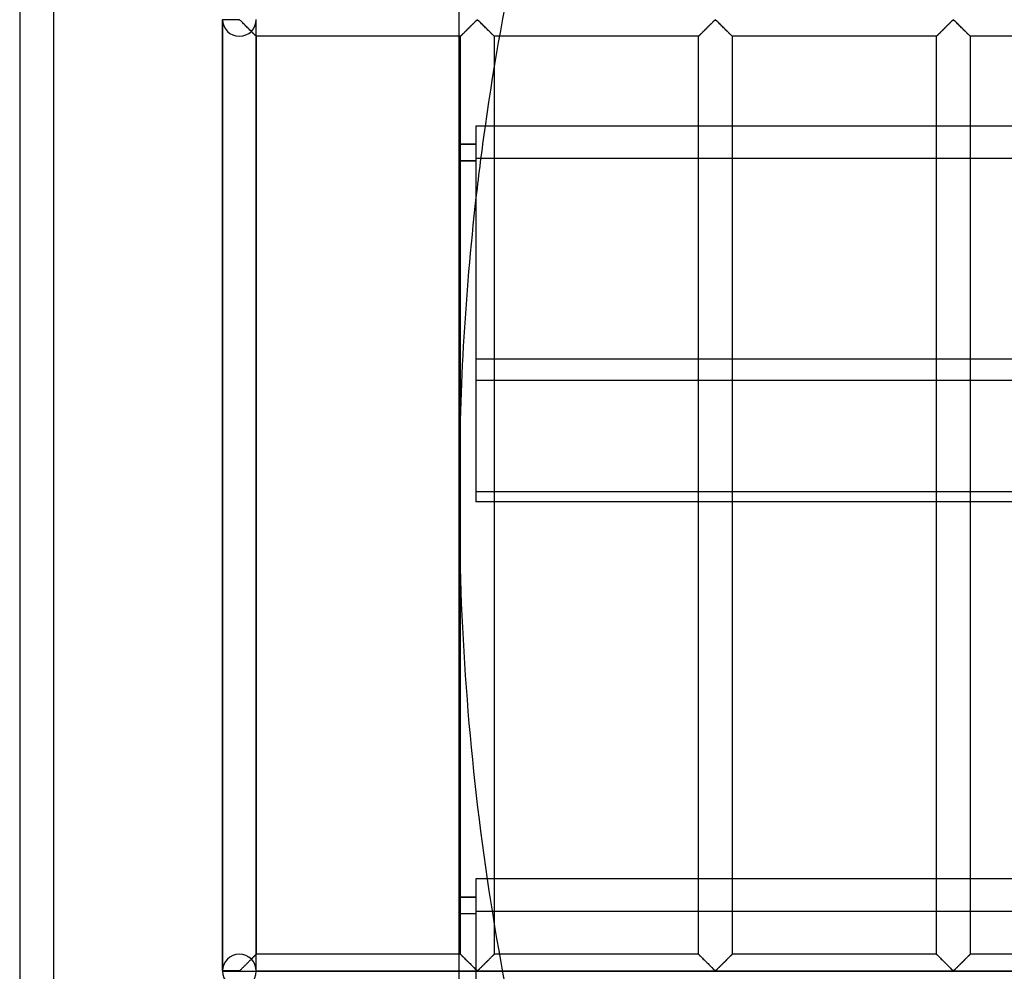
# Model space of a CAD drawing. Header units: millimetres. Extents: x -455 to 455, y -455 to 455.
# Tile 6 of 57: x -455 to -309, y -70 to 70. Entities that reach past the tile are written whole.
import ezdxf

# ---------------------------------------------------------------- set-up
doc = ezdxf.new("R2010")
doc.units = ezdxf.units.MM
doc.layers.add('MAIN-1', color=7, linetype='Continuous')
doc.layers.add('MAIN-2', color=7, linetype='Continuous')

msp = doc.modelspace()

# ---------------------------------------------------------------- linework, layer by layer
at = {"layer": 'MAIN-1'}
for p, q in [((-455, 455), (-455, -455)), ((-390, -390), (-390, 390)), ((-352.62, 69.87), (-352.53, 69.96)), ((-352.53, 69.96), (-352.45, 70.04)), ((-352.45, 70.04), (-352.37, 70.12)), ((-352.37, 70.12), (-352.29, 70.2)), ((-352.29, 70.2), (-352.22, 70.27)), ((-352.22, 70.27), (-352.14, 70.33)), ((-352.14, 70.33), (-352.03, 70.33)), ((-352.03, 70.33), (-351.95, 70.27)), ((-351.95, 70.27), (-351.88, 70.2)), ((-351.88, 70.2), (-351.8, 70.12)), ((-351.8, 70.12), (-351.72, 70.04)), ((-351.72, 70.04), (-351.63, 69.96)), ((-351.63, 69.96), (-351.55, 69.87)), ((-317.41, 69.87), (-317.33, 69.96)), ((-317.33, 69.96), (-317.24, 70.04)), ((-317.24, 70.04), (-317.16, 70.12)), ((-317.16, 70.12), (-317.08, 70.2)), ((-317.08, 70.2), (-317.01, 70.27)), ((-317.01, 70.27), (-316.93, 70.33)), ((-316.93, 70.33), (-316.82, 70.33)), ((-316.82, 70.33), (-316.74, 70.27)), ((-316.74, 70.27), (-316.67, 70.2)), ((-316.67, 70.2), (-316.59, 70.12)), ((-316.59, 70.12), (-316.51, 70.04)), ((-316.51, 70.04), (-316.42, 69.96)), ((-316.42, 69.96), (-316.34, 69.87)), ((-354.09, 68.41), (-354.01, 68.49)), ((-354.01, 68.49), (-353.93, 68.57)), ((-353.93, 68.57), (-353.84, 68.66)), ((-353.84, 68.66), (-353.75, 68.75)), ((-353.75, 68.75), (-353.66, 68.84)), ((-353.66, 68.84), (-353.57, 68.93)), ((-353.57, 68.93), (-353.47, 69.03)), ((-353.47, 69.03), (-353.38, 69.12)), ((-353.38, 69.12), (-353.28, 69.22)), ((-353.28, 69.22), (-353.18, 69.31)), ((-353.18, 69.31), (-353.09, 69.41)), ((-353.09, 69.41), (-352.99, 69.51)), ((-352.99, 69.51), (-352.9, 69.6)), ((-352.9, 69.6), (-352.8, 69.69)), ((-352.8, 69.69), (-352.71, 69.78)), ((-352.71, 69.78), (-352.62, 69.87)), ((-351.55, 69.87), (-351.46, 69.78)), ((-351.46, 69.78), (-351.36, 69.69)), ((-351.36, 69.69), (-351.27, 69.6)), ((-351.27, 69.6), (-351.18, 69.51)), ((-351.18, 69.51), (-351.08, 69.41)), ((-351.08, 69.41), (-350.98, 69.31)), ((-350.98, 69.31), (-350.89, 69.22)), ((-350.89, 69.22), (-350.79, 69.12)), ((-350.79, 69.12), (-350.69, 69.03)), ((-350.69, 69.03), (-350.6, 68.93)), ((-350.6, 68.93), (-350.51, 68.84)), ((-350.51, 68.84), (-350.42, 68.75)), ((-350.42, 68.75), (-350.33, 68.66)), ((-350.33, 68.66), (-350.24, 68.57)), ((-350.24, 68.57), (-350.16, 68.49)), ((-350.16, 68.49), (-350.08, 68.41)), ((-318.88, 68.41), (-318.8, 68.49)), ((-318.8, 68.49), (-318.72, 68.57)), ((-318.72, 68.57), (-318.63, 68.66)), ((-318.63, 68.66), (-318.54, 68.75)), ((-318.54, 68.75), (-318.45, 68.84)), ((-318.45, 68.84), (-318.36, 68.93)), ((-318.36, 68.93), (-318.26, 69.03)), ((-318.26, 69.03), (-318.17, 69.12)), ((-318.17, 69.12), (-318.07, 69.22)), ((-318.07, 69.22), (-317.98, 69.31)), ((-317.98, 69.31), (-317.88, 69.41)), ((-317.88, 69.41), (-317.78, 69.51)), ((-317.78, 69.51), (-317.69, 69.6)), ((-317.69, 69.6), (-317.6, 69.69)), ((-317.6, 69.69), (-317.5, 69.78)), ((-317.5, 69.78), (-317.41, 69.87)), ((-316.34, 69.87), (-316.25, 69.78)), ((-316.25, 69.78), (-316.15, 69.69)), ((-316.15, 69.69), (-316.06, 69.6)), ((-316.06, 69.6), (-315.97, 69.51)), ((-315.97, 69.51), (-315.87, 69.41)), ((-315.87, 69.41), (-315.77, 69.31)), ((-315.77, 69.31), (-315.68, 69.22)), ((-315.68, 69.22), (-315.58, 69.12)), ((-315.58, 69.12), (-315.49, 69.03)), ((-315.49, 69.03), (-315.39, 68.93)), ((-315.39, 68.93), (-315.3, 68.84)), ((-315.3, 68.84), (-315.21, 68.75)), ((-315.21, 68.75), (-315.12, 68.66)), ((-315.12, 68.66), (-315.03, 68.57)), ((-315.03, 68.57), (-314.95, 68.49)), ((-314.95, 68.49), (-314.87, 68.41)), ((-354.58, 67.92), (-384.04, 67.92)), ((-354.58, 67.92), (-354.56, 67.93)), ((-354.58, 67.92), (-354.58, 67.92)), ((-354.58, 54.64), (-354.58, 67.92)), ((-354.56, 67.93), (-354.54, 67.96)), ((-354.54, 67.96), (-354.51, 67.99)), ((-354.51, 67.99), (-354.47, 68.03)), ((-354.47, 68.03), (-354.42, 68.07)), ((-354.42, 68.07), (-354.37, 68.13)), ((-354.37, 68.13), (-354.31, 68.19)), ((-354.31, 68.19), (-354.24, 68.26)), ((-354.24, 68.26), (-354.17, 68.33)), ((-354.17, 68.33), (-354.09, 68.41)), ((-350.08, 68.41), (-350, 68.33)), ((-350, 68.33), (-349.93, 68.26)), ((-349.93, 68.26), (-349.86, 68.19)), ((-349.86, 68.19), (-349.8, 68.13)), ((-349.8, 68.13), (-349.74, 68.07)), ((-349.74, 68.07), (-349.69, 68.03)), ((-349.69, 68.03), (-349.66, 67.99)), ((-349.66, 67.99), (-349.62, 67.96)), ((-349.62, 67.96), (-349.6, 67.93)), ((-349.6, 67.93), (-349.59, 67.92)), ((-349.59, 67.92), (-349.58, 67.92)), ((-349.58, 67.92), (-349.58, 54.64)), ((-319.37, 67.92), (-349.58, 67.92)), ((-319.37, 67.92), (-319.36, 67.93)), ((-319.37, 67.92), (-319.37, 67.92)), ((-319.37, 54.64), (-319.37, 67.92)), ((-319.36, 67.93), (-319.33, 67.96)), ((-319.33, 67.96), (-319.3, 67.99)), ((-319.3, 67.99), (-319.26, 68.03)), ((-319.26, 68.03), (-319.22, 68.07)), ((-319.22, 68.07), (-319.16, 68.13)), ((-319.16, 68.13), (-319.1, 68.19)), ((-319.1, 68.19), (-319.03, 68.26)), ((-319.03, 68.26), (-318.96, 68.33)), ((-318.96, 68.33), (-318.88, 68.41)), ((-314.87, 68.41), (-314.79, 68.33)), ((-314.79, 68.33), (-314.72, 68.26)), ((-314.72, 68.26), (-314.65, 68.19)), ((-314.65, 68.19), (-314.59, 68.13)), ((-314.59, 68.13), (-314.53, 68.07)), ((-314.53, 68.07), (-314.49, 68.03)), ((-314.49, 68.03), (-314.45, 67.99)), ((-314.45, 67.99), (-314.42, 67.96)), ((-314.42, 67.96), (-314.39, 67.93)), ((-314.39, 67.93), (-314.38, 67.92)), ((-314.38, 67.92), (-314.38, 54.64)), ((-314.38, 67.92), (-314.38, 67.92)), ((-284.17, 67.92), (-314.38, 67.92)), ((-384.79, 63.52), (-384.79, 54.64)), ((387.5, 54.64), (-387.5, 54.64)), ((-387.5, 54.64), (-387.5, 20.2)), ((-387.5, 51.96), (-390, 51.96)), ((-387.5, 51.9), (-390, 51.9)), ((-387.5, 49.46), (-390, 49.46)), ((-387.5, 20.2), (387.5, 20.2)), ((-387.5, 20.2), (-387.5, -0.99)), ((-389.79, -12.78), (-389.79, 12.78)), ((387.5, -0.99), (-387.5, -0.99)), ((-384.79, -0.99), (-384.79, -56.79)), ((-354.58, -56.79), (-354.58, -0.99)), ((-349.58, -0.99), (-349.58, -56.79)), ((-319.37, -56.79), (-319.37, -0.99)), ((-314.38, -0.99), (-314.38, -56.79)), ((387.5, -56.79), (-387.5, -56.79)), ((-387.5, -56.79), (-387.5, -91.22)), ((-387.5, -59.46), (-390, -59.46)), ((-387.5, -59.53), (-390, -59.53)), ((-387.5, -61.96), (-390, -61.96))]:
    msp.add_line(p, q, dxfattribs=at)
for start, end in [(163.5503, 171.9466), (173.509, 180), (180, 188.3731)]:
    msp.add_arc((0, 0), 390, start, end, dxfattribs=at)
at = {"layer": 'MAIN-2'}
for p, q in [((-450, 450), (-450, -450)), ((-425, -70.35), (-425, 70.35)), ((-425, 70.35), (-425, -70.35)), ((-425, 70.35), (-425, -70.35)), ((-422.5, 70.35), (-425, 70.35)), ((-422.5, 70.35), (-422.5, 70.42)), ((-422.39, 70.28), (-422.5, 70.35)), ((-422.29, 70.2), (-422.39, 70.28)), ((-422.2, 70.11), (-422.29, 70.2)), ((-422.1, 70.01), (-422.2, 70.11)), ((-421.99, 69.9), (-422.1, 70.01)), ((-420, -70.35), (-420, 70.35)), ((-420, -70.35), (-420, 70.35)), ((-387.83, 69.87), (-387.74, 69.96)), ((-387.76, 69.94), (-387.82, 69.88)), ((-387.7, 70), (-387.76, 69.94)), ((-387.74, 69.96), (-387.66, 70.04)), ((-387.64, 70.06), (-387.7, 70)), ((-387.66, 70.04), (-387.58, 70.12)), ((-387.58, 70.12), (-387.64, 70.06)), ((-387.58, 70.12), (-387.5, 70.2)), ((-387.53, 70.17), (-387.58, 70.12)), ((-387.47, 70.22), (-387.53, 70.17)), ((-387.5, 70.2), (-387.43, 70.27)), ((-387.42, 70.27), (-387.47, 70.22)), ((-387.43, 70.27), (-387.35, 70.33)), ((-387.36, 70.31), (-387.42, 70.27)), ((-387.29, 70.35), (-387.36, 70.31)), ((-387.35, 70.33), (-387.24, 70.33)), ((-387.18, 70.28), (-387.29, 70.35)), ((-387.24, 70.33), (-387.16, 70.27)), ((-387.08, 70.2), (-387.18, 70.28)), ((-387.16, 70.27), (-387.08, 70.2)), ((-387.08, 70.2), (-387.01, 70.12)), ((-386.99, 70.11), (-387.08, 70.2)), ((-387.01, 70.12), (-386.93, 70.04)), ((-386.89, 70.01), (-386.99, 70.11)), ((-386.93, 70.04), (-386.84, 69.96)), ((-386.78, 69.9), (-386.89, 70.01)), ((-386.84, 69.96), (-386.75, 69.87)), ((-352.55, 69.94), (-352.61, 69.88)), ((-352.49, 70), (-352.55, 69.94)), ((-352.43, 70.06), (-352.49, 70)), ((-352.37, 70.12), (-352.43, 70.06)), ((-352.32, 70.17), (-352.37, 70.12)), ((-352.26, 70.22), (-352.32, 70.17)), ((-352.21, 70.27), (-352.26, 70.22)), ((-352.16, 70.31), (-352.21, 70.27)), ((-352.08, 70.35), (-352.16, 70.31)), ((-351.97, 70.28), (-352.08, 70.35)), ((-351.88, 70.2), (-351.97, 70.28)), ((-351.78, 70.11), (-351.88, 70.2)), ((-351.68, 70.01), (-351.78, 70.11)), ((-351.57, 69.9), (-351.68, 70.01)), ((-317.34, 69.94), (-317.41, 69.88)), ((-317.28, 70), (-317.34, 69.94)), ((-317.22, 70.06), (-317.28, 70)), ((-317.17, 70.12), (-317.22, 70.06)), ((-317.11, 70.17), (-317.17, 70.12)), ((-317.06, 70.22), (-317.11, 70.17)), ((-317, 70.27), (-317.06, 70.22)), ((-316.95, 70.31), (-317, 70.27)), ((-316.88, 70.35), (-316.95, 70.31)), ((-316.76, 70.28), (-316.88, 70.35)), ((-316.67, 70.2), (-316.76, 70.28)), ((-316.57, 70.11), (-316.67, 70.2)), ((-316.47, 70.01), (-316.57, 70.11)), ((-316.36, 69.9), (-316.47, 70.01)), ((-421.88, 69.79), (-421.99, 69.9)), ((-421.76, 69.68), (-421.88, 69.79)), ((-421.65, 69.56), (-421.76, 69.68)), ((-421.53, 69.44), (-421.65, 69.56)), ((-421.41, 69.32), (-421.53, 69.44)), ((-421.29, 69.2), (-421.41, 69.32)), ((-421.17, 69.08), (-421.29, 69.2)), ((-421.05, 68.97), (-421.17, 69.08)), ((-420.93, 68.85), (-421.05, 68.97)), ((-420.82, 68.74), (-420.93, 68.85)), ((-420.71, 68.63), (-420.82, 68.74)), ((-420.73, 68.65), (-420.67, 68.59)), ((-420.61, 68.52), (-420.71, 68.63)), ((-420.67, 68.59), (-420.61, 68.52)), ((-420.61, 68.52), (-420.55, 68.46)), ((-420.51, 68.42), (-420.61, 68.52)), ((-420.55, 68.46), (-420.49, 68.4)), ((-389.3, 68.41), (-389.22, 68.49)), ((-389.21, 68.5), (-389.27, 68.44)), ((-389.22, 68.49), (-389.13, 68.57)), ((-389.15, 68.56), (-389.21, 68.5)), ((-389.09, 68.62), (-389.15, 68.56)), ((-389.13, 68.57), (-389.05, 68.66)), ((-389.03, 68.68), (-389.09, 68.62)), ((-389.05, 68.66), (-388.96, 68.75)), ((-388.96, 68.74), (-389.03, 68.68)), ((-388.96, 68.75), (-388.87, 68.84)), ((-388.9, 68.81), (-388.96, 68.74)), ((-388.83, 68.87), (-388.9, 68.81)), ((-388.87, 68.84), (-388.78, 68.93)), ((-388.77, 68.94), (-388.83, 68.87)), ((-388.78, 68.93), (-388.68, 69.03)), ((-388.7, 69.01), (-388.77, 68.94)), ((-388.63, 69.08), (-388.7, 69.01)), ((-388.68, 69.03), (-388.59, 69.12)), ((-388.56, 69.14), (-388.63, 69.08)), ((-388.59, 69.12), (-388.49, 69.22)), ((-388.49, 69.21), (-388.56, 69.14)), ((-388.49, 69.22), (-388.39, 69.31)), ((-388.42, 69.28), (-388.49, 69.21)), ((-388.35, 69.35), (-388.42, 69.28)), ((-388.39, 69.31), (-388.3, 69.41)), ((-388.29, 69.42), (-388.35, 69.35)), ((-388.3, 69.41), (-388.2, 69.51)), ((-388.22, 69.49), (-388.29, 69.42)), ((-388.15, 69.56), (-388.22, 69.49)), ((-388.2, 69.51), (-388.11, 69.6)), ((-388.08, 69.62), (-388.15, 69.56)), ((-388.11, 69.6), (-388.01, 69.69)), ((-388.02, 69.69), (-388.08, 69.62)), ((-387.95, 69.75), (-388.02, 69.69)), ((-388.01, 69.69), (-387.92, 69.78)), ((-387.89, 69.82), (-387.95, 69.75)), ((-387.92, 69.78), (-387.83, 69.87)), ((-387.82, 69.88), (-387.89, 69.82)), ((-386.67, 69.79), (-386.78, 69.9)), ((-386.75, 69.87), (-386.66, 69.78)), ((-386.55, 69.68), (-386.67, 69.79)), ((-386.66, 69.78), (-386.57, 69.69)), ((-386.57, 69.69), (-386.48, 69.6)), ((-386.44, 69.56), (-386.55, 69.68)), ((-386.48, 69.6), (-386.38, 69.51)), ((-386.32, 69.44), (-386.44, 69.56)), ((-386.38, 69.51), (-386.29, 69.41)), ((-386.2, 69.32), (-386.32, 69.44)), ((-386.29, 69.41), (-386.19, 69.31)), ((-386.08, 69.2), (-386.2, 69.32)), ((-386.19, 69.31), (-386.09, 69.22)), ((-386.09, 69.22), (-386, 69.12)), ((-385.96, 69.08), (-386.08, 69.2)), ((-386, 69.12), (-385.9, 69.03)), ((-385.84, 68.97), (-385.96, 69.08)), ((-385.9, 69.03), (-385.81, 68.93)), ((-385.73, 68.85), (-385.84, 68.97)), ((-385.81, 68.93), (-385.71, 68.84)), ((-385.61, 68.74), (-385.73, 68.85)), ((-385.71, 68.84), (-385.62, 68.75)), ((-385.62, 68.75), (-385.54, 68.66)), ((-385.51, 68.63), (-385.61, 68.74)), ((-385.54, 68.66), (-385.45, 68.57)), ((-385.4, 68.52), (-385.51, 68.63)), ((-385.45, 68.57), (-385.37, 68.49)), ((-385.3, 68.42), (-385.4, 68.52)), ((-385.37, 68.49), (-385.28, 68.41)), ((-354, 68.5), (-354.06, 68.44)), ((-353.94, 68.56), (-354, 68.5)), ((-353.88, 68.62), (-353.94, 68.56)), ((-353.82, 68.68), (-353.88, 68.62)), ((-353.75, 68.74), (-353.82, 68.68)), ((-353.69, 68.81), (-353.75, 68.74)), ((-353.62, 68.87), (-353.69, 68.81)), ((-353.56, 68.94), (-353.62, 68.87)), ((-353.49, 69.01), (-353.56, 68.94)), ((-353.42, 69.08), (-353.49, 69.01)), ((-353.35, 69.14), (-353.42, 69.08)), ((-353.28, 69.21), (-353.35, 69.14)), ((-353.22, 69.28), (-353.28, 69.21)), ((-353.15, 69.35), (-353.22, 69.28)), ((-353.08, 69.42), (-353.15, 69.35)), ((-353.01, 69.49), (-353.08, 69.42)), ((-352.94, 69.56), (-353.01, 69.49)), ((-352.87, 69.62), (-352.94, 69.56)), ((-352.81, 69.69), (-352.87, 69.62)), ((-352.74, 69.75), (-352.81, 69.69)), ((-352.68, 69.82), (-352.74, 69.75)), ((-352.61, 69.88), (-352.68, 69.82)), ((-351.46, 69.79), (-351.57, 69.9)), ((-351.35, 69.68), (-351.46, 69.79)), ((-351.23, 69.56), (-351.35, 69.68)), ((-351.11, 69.44), (-351.23, 69.56)), ((-350.99, 69.32), (-351.11, 69.44)), ((-350.87, 69.2), (-350.99, 69.32)), ((-350.75, 69.08), (-350.87, 69.2)), ((-350.63, 68.97), (-350.75, 69.08)), ((-350.52, 68.85), (-350.63, 68.97)), ((-350.41, 68.74), (-350.52, 68.85)), ((-350.3, 68.63), (-350.41, 68.74)), ((-350.19, 68.52), (-350.3, 68.63)), ((-350.09, 68.42), (-350.19, 68.52)), ((-318.79, 68.5), (-318.85, 68.44)), ((-318.73, 68.56), (-318.79, 68.5)), ((-318.67, 68.62), (-318.73, 68.56)), ((-318.61, 68.68), (-318.67, 68.62)), ((-318.55, 68.74), (-318.61, 68.68)), ((-318.48, 68.81), (-318.55, 68.74)), ((-318.42, 68.87), (-318.48, 68.81)), ((-318.35, 68.94), (-318.42, 68.87)), ((-318.28, 69.01), (-318.35, 68.94)), ((-318.21, 69.08), (-318.28, 69.01)), ((-318.15, 69.14), (-318.21, 69.08)), ((-318.08, 69.21), (-318.15, 69.14)), ((-318.01, 69.28), (-318.08, 69.21)), ((-317.94, 69.35), (-318.01, 69.28)), ((-317.87, 69.42), (-317.94, 69.35)), ((-317.8, 69.49), (-317.87, 69.42)), ((-317.73, 69.56), (-317.8, 69.49)), ((-317.67, 69.62), (-317.73, 69.56)), ((-317.6, 69.69), (-317.67, 69.62)), ((-317.53, 69.75), (-317.6, 69.69)), ((-317.47, 69.82), (-317.53, 69.75)), ((-317.41, 69.88), (-317.47, 69.82)), ((-316.25, 69.79), (-316.36, 69.9)), ((-316.14, 69.68), (-316.25, 69.79)), ((-316.02, 69.56), (-316.14, 69.68)), ((-315.9, 69.44), (-316.02, 69.56)), ((-315.78, 69.32), (-315.9, 69.44)), ((-315.66, 69.2), (-315.78, 69.32)), ((-315.54, 69.08), (-315.66, 69.2)), ((-315.43, 68.97), (-315.54, 69.08)), ((-315.31, 68.85), (-315.43, 68.97)), ((-315.2, 68.74), (-315.31, 68.85)), ((-315.09, 68.63), (-315.2, 68.74)), ((-314.98, 68.52), (-315.09, 68.63)), ((-314.88, 68.42), (-314.98, 68.52)), ((-420.41, 68.33), (-420.51, 68.42)), ((-420.49, 68.4), (-420.43, 68.35)), ((-420.43, 68.35), (-420.38, 68.29)), ((-420.32, 68.24), (-420.41, 68.33)), ((-420.38, 68.29), (-420.33, 68.24)), ((-420.33, 68.24), (-420.28, 68.19)), ((-420.24, 68.16), (-420.32, 68.24)), ((-420.28, 68.19), (-420.23, 68.15)), ((-420.17, 68.08), (-420.24, 68.16)), ((-420.23, 68.15), (-420.19, 68.1)), ((-420.19, 68.1), (-420.15, 68.07)), ((-420.11, 68.03), (-420.17, 68.08)), ((-420.15, 68.07), (-420.12, 68.03)), ((-420.12, 68.03), (-420.09, 68)), ((-420.06, 67.98), (-420.11, 68.03)), ((-420.09, 68), (-420.06, 67.98)), ((-420.06, 67.98), (-420.04, 67.95)), ((-420.03, 67.94), (-420.06, 67.98)), ((-420.04, 67.95), (-420.02, 67.94)), ((-420.01, 67.92), (-420.03, 67.94)), ((-420.02, 67.94), (-420.01, 67.93)), ((-420.01, 67.93), (-420, 67.92)), ((-420, 67.92), (-420.01, 67.92)), ((-420, 67.92), (-420, -67.92)), ((-420, 67.92), (-420, 67.92)), ((-389.79, 67.92), (-420, 67.92)), ((-389.79, 67.92), (-389.77, 67.93)), ((-389.78, 67.93), (-389.79, 67.92)), ((-389.79, 67.92), (-389.79, 67.92)), ((-389.79, 12.78), (-389.79, 67.92)), ((-389.79, 67.92), (-389.79, 67.92)), ((-389.77, 67.94), (-389.78, 67.93)), ((-389.77, 67.93), (-389.75, 67.96)), ((-389.75, 67.95), (-389.77, 67.94)), ((-389.75, 67.96), (-389.72, 67.99)), ((-389.73, 67.97), (-389.75, 67.95)), ((-389.71, 68), (-389.73, 67.97)), ((-389.72, 67.99), (-389.68, 68.03)), ((-389.68, 68.03), (-389.71, 68)), ((-389.68, 68.03), (-389.63, 68.07)), ((-389.65, 68.06), (-389.68, 68.03)), ((-389.61, 68.1), (-389.65, 68.06)), ((-389.63, 68.07), (-389.58, 68.13)), ((-389.57, 68.14), (-389.61, 68.1)), ((-389.58, 68.13), (-389.52, 68.19)), ((-389.53, 68.18), (-389.57, 68.14)), ((-389.48, 68.23), (-389.53, 68.18)), ((-389.52, 68.19), (-389.45, 68.26)), ((-389.43, 68.28), (-389.48, 68.23)), ((-389.45, 68.26), (-389.38, 68.33)), ((-389.38, 68.33), (-389.43, 68.28)), ((-389.38, 68.33), (-389.3, 68.41)), ((-389.32, 68.38), (-389.38, 68.33)), ((-389.27, 68.44), (-389.32, 68.38)), ((-385.2, 68.33), (-385.3, 68.42)), ((-385.28, 68.41), (-385.21, 68.33)), ((-385.21, 68.33), (-385.13, 68.26)), ((-385.11, 68.24), (-385.2, 68.33)), ((-385.13, 68.26), (-385.07, 68.19)), ((-385.03, 68.16), (-385.11, 68.24)), ((-385.07, 68.19), (-385, 68.13)), ((-384.96, 68.08), (-385.03, 68.16)), ((-385, 68.13), (-384.95, 68.07)), ((-384.9, 68.03), (-384.96, 68.08)), ((-384.95, 68.07), (-384.9, 68.03)), ((-384.9, 68.03), (-384.86, 67.99)), ((-384.85, 67.98), (-384.9, 68.03)), ((-384.86, 67.99), (-384.83, 67.96)), ((-384.82, 67.94), (-384.85, 67.98)), ((-384.83, 67.96), (-384.81, 67.93)), ((-384.8, 67.92), (-384.82, 67.94)), ((-384.81, 67.93), (-384.8, 67.92)), ((-384.8, 67.92), (-384.79, 67.92)), ((-384.79, 67.92), (-384.8, 67.92)), ((-384.79, 67.92), (-384.79, 63.52)), ((-384.04, 67.92), (-384.79, 67.92)), ((-354.57, 67.93), (-354.58, 67.92)), ((-354.58, 67.92), (-354.58, 67.92)), ((-354.56, 67.94), (-354.57, 67.93)), ((-354.55, 67.95), (-354.56, 67.94)), ((-354.53, 67.97), (-354.55, 67.95)), ((-354.5, 68), (-354.53, 67.97)), ((-354.47, 68.03), (-354.5, 68)), ((-354.44, 68.06), (-354.47, 68.03)), ((-354.4, 68.1), (-354.44, 68.06)), ((-354.36, 68.14), (-354.4, 68.1)), ((-354.32, 68.18), (-354.36, 68.14)), ((-354.27, 68.23), (-354.32, 68.18)), ((-354.22, 68.28), (-354.27, 68.23)), ((-354.17, 68.33), (-354.22, 68.28)), ((-354.11, 68.38), (-354.17, 68.33)), ((-354.06, 68.44), (-354.11, 68.38)), ((-349.99, 68.33), (-350.09, 68.42)), ((-349.9, 68.24), (-349.99, 68.33)), ((-349.82, 68.16), (-349.9, 68.24)), ((-349.75, 68.08), (-349.82, 68.16)), ((-349.69, 68.03), (-349.75, 68.08)), ((-349.65, 67.98), (-349.69, 68.03)), ((-349.61, 67.94), (-349.65, 67.98)), ((-349.59, 67.92), (-349.61, 67.94)), ((-349.58, 67.92), (-349.59, 67.92)), ((-319.36, 67.93), (-319.37, 67.92)), ((-319.37, 67.92), (-319.37, 67.92)), ((-319.35, 67.94), (-319.36, 67.93)), ((-319.34, 67.95), (-319.35, 67.94)), ((-319.32, 67.97), (-319.34, 67.95)), ((-319.29, 68), (-319.32, 67.97)), ((-319.26, 68.03), (-319.29, 68)), ((-319.23, 68.06), (-319.26, 68.03)), ((-319.19, 68.1), (-319.23, 68.06)), ((-319.15, 68.14), (-319.19, 68.1)), ((-319.11, 68.18), (-319.15, 68.14)), ((-319.06, 68.23), (-319.11, 68.18)), ((-319.01, 68.28), (-319.06, 68.23)), ((-318.96, 68.33), (-319.01, 68.28)), ((-318.91, 68.38), (-318.96, 68.33)), ((-318.85, 68.44), (-318.91, 68.38)), ((-314.78, 68.33), (-314.88, 68.42)), ((-314.7, 68.24), (-314.78, 68.33)), ((-314.61, 68.16), (-314.7, 68.24)), ((-314.54, 68.08), (-314.61, 68.16)), ((-314.48, 68.03), (-314.54, 68.08)), ((-314.44, 67.98), (-314.48, 68.03)), ((-314.4, 67.94), (-314.44, 67.98)), ((-314.38, 67.92), (-314.4, 67.94)), ((-314.38, 67.92), (-314.38, 67.92)), ((-384.79, 54.64), (-384.79, -0.99)), ((-354.58, -0.99), (-354.58, 54.64)), ((-349.58, 54.64), (-349.58, -0.99)), ((-319.37, -0.99), (-319.37, 54.64)), ((-314.38, 54.64), (-314.38, -0.99)), ((-390, 49.53), (-387.5, 49.53)), ((-387.5, 49.88), (387.5, 49.88)), ((387.5, 16.99), (-387.5, 16.99)), ((-390, 0), (-390, 0)), ((-387.5, 0.55), (387.5, 0.55)), ((-389.79, -67.92), (-389.79, -12.78)), ((-384.79, -56.79), (-384.79, -67.92)), ((-354.58, -67.92), (-354.58, -56.79)), ((-349.58, -56.79), (-349.58, -67.92)), ((-319.37, -67.92), (-319.37, -56.79)), ((-314.38, -56.79), (-314.38, -67.92)), ((-390, -61.9), (-387.5, -61.9)), ((-387.5, -61.55), (387.5, -61.55)), ((-420.58, -68.5), (-420.53, -68.44)), ((-420.49, -68.4), (-420.55, -68.46)), ((-420.53, -68.44), (-420.47, -68.38)), ((-420.43, -68.35), (-420.49, -68.4)), ((-420.47, -68.38), (-420.41, -68.33)), ((-420.38, -68.29), (-420.43, -68.35)), ((-420.41, -68.33), (-420.36, -68.28)), ((-420.33, -68.24), (-420.38, -68.29)), ((-420.36, -68.28), (-420.31, -68.23)), ((-420.28, -68.19), (-420.33, -68.24)), ((-420.31, -68.23), (-420.26, -68.18)), ((-420.23, -68.15), (-420.28, -68.19)), ((-420.26, -68.18), (-420.22, -68.14)), ((-420.19, -68.1), (-420.23, -68.15)), ((-420.22, -68.14), (-420.18, -68.1)), ((-420.15, -68.07), (-420.19, -68.1)), ((-420.18, -68.1), (-420.14, -68.06)), ((-420.12, -68.03), (-420.15, -68.07)), ((-420.14, -68.06), (-420.11, -68.03)), ((-420.09, -68), (-420.12, -68.03)), ((-420.11, -68.03), (-420.08, -68)), ((-420.06, -67.98), (-420.09, -68)), ((-420.08, -68), (-420.06, -67.97)), ((-420.04, -67.95), (-420.06, -67.98)), ((-420.06, -67.97), (-420.04, -67.95)), ((-420.02, -67.94), (-420.04, -67.95)), ((-420.04, -67.95), (-420.02, -67.94)), ((-420.01, -67.93), (-420.02, -67.94)), ((-420.02, -67.94), (-420.01, -67.93)), ((-420, -67.92), (-420.01, -67.93)), ((-420.01, -67.93), (-420, -67.92)), ((-420, -67.92), (-420, -67.92)), ((-420, -67.92), (-420, -67.92)), ((-389.79, -67.92), (-420, -67.92)), ((-389.77, -67.93), (-389.79, -67.92)), ((-389.79, -67.92), (-389.79, -67.92)), ((-389.79, -67.92), (-389.78, -67.92)), ((-389.78, -67.92), (-389.76, -67.94)), ((-389.75, -67.96), (-389.77, -67.93)), ((-389.76, -67.94), (-389.73, -67.98)), ((-389.72, -67.99), (-389.75, -67.96)), ((-389.73, -67.98), (-389.68, -68.03)), ((-389.68, -68.03), (-389.72, -67.99)), ((-389.63, -68.07), (-389.68, -68.03)), ((-389.68, -68.03), (-389.62, -68.08)), ((-389.58, -68.13), (-389.63, -68.07)), ((-389.62, -68.08), (-389.55, -68.16)), ((-389.52, -68.19), (-389.58, -68.13)), ((-389.55, -68.16), (-389.47, -68.24)), ((-389.45, -68.26), (-389.52, -68.19)), ((-389.47, -68.24), (-389.38, -68.33)), ((-389.38, -68.33), (-389.45, -68.26)), ((-389.3, -68.41), (-389.38, -68.33)), ((-389.38, -68.33), (-389.29, -68.42)), ((-389.22, -68.49), (-389.3, -68.41)), ((-389.29, -68.42), (-389.18, -68.52)), ((-385.38, -68.5), (-385.32, -68.44)), ((-385.28, -68.41), (-385.37, -68.49)), ((-385.32, -68.44), (-385.26, -68.38)), ((-385.21, -68.33), (-385.28, -68.41)), ((-385.26, -68.38), (-385.21, -68.33)), ((-385.13, -68.26), (-385.21, -68.33)), ((-385.21, -68.33), (-385.15, -68.28)), ((-385.15, -68.28), (-385.1, -68.23)), ((-385.07, -68.19), (-385.13, -68.26)), ((-385.1, -68.23), (-385.06, -68.18)), ((-385, -68.13), (-385.07, -68.19)), ((-385.06, -68.18), (-385.01, -68.14)), ((-385.01, -68.14), (-384.97, -68.1)), ((-384.95, -68.07), (-385, -68.13)), ((-384.97, -68.1), (-384.94, -68.06)), ((-384.9, -68.03), (-384.95, -68.07)), ((-384.94, -68.06), (-384.9, -68.03)), ((-384.86, -67.99), (-384.9, -68.03)), ((-384.9, -68.03), (-384.87, -68)), ((-384.87, -68), (-384.85, -67.97)), ((-384.83, -67.96), (-384.86, -67.99)), ((-384.85, -67.97), (-384.83, -67.95)), ((-384.81, -67.93), (-384.83, -67.96)), ((-384.83, -67.95), (-384.81, -67.94)), ((-384.8, -67.92), (-384.81, -67.93)), ((-384.81, -67.94), (-384.8, -67.93)), ((-384.79, -67.92), (-384.8, -67.92)), ((-384.8, -67.93), (-384.79, -67.92)), ((-384.79, -67.92), (-384.79, -67.92)), ((-354.58, -67.92), (-384.79, -67.92)), ((-354.56, -67.93), (-354.58, -67.92)), ((-354.58, -67.92), (-354.58, -67.92)), ((-354.58, -67.92), (-354.58, -67.92)), ((-354.58, -67.92), (-354.55, -67.94)), ((-354.54, -67.96), (-354.56, -67.93)), ((-354.55, -67.94), (-354.52, -67.98)), ((-354.51, -67.99), (-354.54, -67.96)), ((-354.52, -67.98), (-354.47, -68.03)), ((-354.47, -68.03), (-354.51, -67.99)), ((-354.42, -68.07), (-354.47, -68.03)), ((-354.47, -68.03), (-354.41, -68.08)), ((-354.37, -68.13), (-354.42, -68.07)), ((-354.41, -68.08), (-354.34, -68.16)), ((-354.31, -68.19), (-354.37, -68.13)), ((-354.34, -68.16), (-354.26, -68.24)), ((-354.24, -68.26), (-354.31, -68.19)), ((-354.26, -68.24), (-354.17, -68.33)), ((-354.17, -68.33), (-354.24, -68.26)), ((-354.09, -68.41), (-354.17, -68.33)), ((-354.17, -68.33), (-354.08, -68.42)), ((-354.01, -68.49), (-354.09, -68.41)), ((-354.08, -68.42), (-353.98, -68.52)), ((-350.17, -68.5), (-350.11, -68.44)), ((-350.08, -68.41), (-350.16, -68.49)), ((-350.11, -68.44), (-350.05, -68.38)), ((-350, -68.33), (-350.08, -68.41)), ((-350.05, -68.38), (-350, -68.33)), ((-349.93, -68.26), (-350, -68.33)), ((-350, -68.33), (-349.94, -68.28)), ((-349.94, -68.28), (-349.89, -68.23)), ((-349.86, -68.19), (-349.93, -68.26)), ((-349.89, -68.23), (-349.85, -68.18)), ((-349.8, -68.13), (-349.86, -68.19)), ((-349.85, -68.18), (-349.8, -68.14)), ((-349.74, -68.07), (-349.8, -68.13)), ((-349.8, -68.14), (-349.76, -68.1)), ((-349.76, -68.1), (-349.73, -68.06)), ((-349.69, -68.03), (-349.74, -68.07)), ((-349.73, -68.06), (-349.69, -68.03)), ((-349.66, -67.99), (-349.69, -68.03)), ((-349.69, -68.03), (-349.67, -68)), ((-349.67, -68), (-349.64, -67.97)), ((-349.62, -67.96), (-349.66, -67.99)), ((-349.64, -67.97), (-349.62, -67.95)), ((-349.6, -67.93), (-349.62, -67.96)), ((-349.62, -67.95), (-349.6, -67.94)), ((-349.59, -67.92), (-349.6, -67.93)), ((-349.6, -67.94), (-349.59, -67.93)), ((-349.58, -67.92), (-349.59, -67.92)), ((-349.59, -67.93), (-349.59, -67.92)), ((-349.59, -67.92), (-349.58, -67.92)), ((-319.37, -67.92), (-349.58, -67.92)), ((-319.36, -67.93), (-319.37, -67.92)), ((-319.37, -67.92), (-319.37, -67.92)), ((-319.37, -67.92), (-319.37, -67.92)), ((-319.37, -67.92), (-319.35, -67.94)), ((-319.33, -67.96), (-319.36, -67.93)), ((-319.35, -67.94), (-319.31, -67.98)), ((-319.3, -67.99), (-319.33, -67.96)), ((-319.31, -67.98), (-319.27, -68.03)), ((-319.26, -68.03), (-319.3, -67.99)), ((-319.27, -68.03), (-319.21, -68.08)), ((-319.22, -68.07), (-319.26, -68.03)), ((-319.16, -68.13), (-319.22, -68.07)), ((-319.21, -68.08), (-319.14, -68.16)), ((-319.1, -68.19), (-319.16, -68.13)), ((-319.14, -68.16), (-319.05, -68.24)), ((-319.03, -68.26), (-319.1, -68.19)), ((-319.05, -68.24), (-318.97, -68.33)), ((-318.96, -68.33), (-319.03, -68.26)), ((-318.97, -68.33), (-318.87, -68.42)), ((-318.88, -68.41), (-318.96, -68.33)), ((-318.8, -68.49), (-318.88, -68.41)), ((-318.87, -68.42), (-318.77, -68.52)), ((-314.96, -68.5), (-314.9, -68.44)), ((-314.87, -68.41), (-314.95, -68.49)), ((-314.9, -68.44), (-314.84, -68.38)), ((-314.79, -68.33), (-314.87, -68.41)), ((-314.84, -68.38), (-314.79, -68.33)), ((-314.72, -68.26), (-314.79, -68.33)), ((-314.79, -68.33), (-314.74, -68.28)), ((-314.74, -68.28), (-314.69, -68.23)), ((-314.65, -68.19), (-314.72, -68.26)), ((-314.69, -68.23), (-314.64, -68.18)), ((-314.59, -68.13), (-314.65, -68.19)), ((-314.64, -68.18), (-314.6, -68.14)), ((-314.6, -68.14), (-314.56, -68.1)), ((-314.53, -68.07), (-314.59, -68.13)), ((-314.56, -68.1), (-314.52, -68.06)), ((-314.49, -68.03), (-314.53, -68.07)), ((-314.52, -68.06), (-314.49, -68.03)), ((-314.45, -67.99), (-314.49, -68.03)), ((-314.49, -68.03), (-314.46, -68)), ((-314.46, -68), (-314.43, -67.97)), ((-314.42, -67.96), (-314.45, -67.99)), ((-314.43, -67.97), (-314.41, -67.95)), ((-314.39, -67.93), (-314.42, -67.96)), ((-314.41, -67.95), (-314.4, -67.94)), ((-314.4, -67.94), (-314.39, -67.93)), ((-314.38, -67.92), (-314.39, -67.93)), ((-314.39, -67.93), (-314.38, -67.92)), ((-314.38, -67.92), (-314.38, -67.92)), ((-314.38, -67.92), (-314.38, -67.92)), ((-284.17, -67.92), (-314.38, -67.92)), ((-422.03, -69.94), (-421.97, -69.88)), ((-421.97, -69.88), (-421.91, -69.82)), ((-421.91, -69.82), (-421.84, -69.75)), ((-421.84, -69.75), (-421.77, -69.69)), ((-421.77, -69.69), (-421.71, -69.62)), ((-421.71, -69.62), (-421.64, -69.56)), ((-421.64, -69.56), (-421.57, -69.49)), ((-421.57, -69.49), (-421.51, -69.42)), ((-421.51, -69.42), (-421.44, -69.35)), ((-421.44, -69.35), (-421.37, -69.28)), ((-421.37, -69.28), (-421.3, -69.21)), ((-421.3, -69.21), (-421.23, -69.14)), ((-421.23, -69.14), (-421.16, -69.08)), ((-421.16, -69.08), (-421.09, -69.01)), ((-421.09, -69.01), (-421.03, -68.94)), ((-421.03, -68.94), (-420.96, -68.87)), ((-420.96, -68.87), (-420.89, -68.81)), ((-420.89, -68.81), (-420.83, -68.74)), ((-420.83, -68.74), (-420.77, -68.68)), ((-420.77, -68.68), (-420.7, -68.62)), ((-420.67, -68.59), (-420.73, -68.65)), ((-420.7, -68.62), (-420.64, -68.56)), ((-420.61, -68.52), (-420.67, -68.59)), ((-420.64, -68.56), (-420.58, -68.5)), ((-420.55, -68.46), (-420.61, -68.52)), ((-389.13, -68.57), (-389.22, -68.49)), ((-389.18, -68.52), (-389.08, -68.63)), ((-389.05, -68.66), (-389.13, -68.57)), ((-389.08, -68.63), (-388.97, -68.74)), ((-388.96, -68.75), (-389.05, -68.66)), ((-388.97, -68.74), (-388.86, -68.85)), ((-388.87, -68.84), (-388.96, -68.75)), ((-388.78, -68.93), (-388.87, -68.84)), ((-388.86, -68.85), (-388.74, -68.97)), ((-388.68, -69.03), (-388.78, -68.93)), ((-388.74, -68.97), (-388.62, -69.08)), ((-388.59, -69.12), (-388.68, -69.03)), ((-388.62, -69.08), (-388.5, -69.2)), ((-388.49, -69.22), (-388.59, -69.12)), ((-388.5, -69.2), (-388.38, -69.32)), ((-388.39, -69.31), (-388.49, -69.22)), ((-388.3, -69.41), (-388.39, -69.31)), ((-388.38, -69.32), (-388.26, -69.44)), ((-388.2, -69.51), (-388.3, -69.41)), ((-388.26, -69.44), (-388.15, -69.56)), ((-388.11, -69.6), (-388.2, -69.51)), ((-388.15, -69.56), (-388.03, -69.68)), ((-388.01, -69.69), (-388.11, -69.6)), ((-388.03, -69.68), (-387.91, -69.79)), ((-387.92, -69.78), (-388.01, -69.69)), ((-387.83, -69.87), (-387.92, -69.78)), ((-387.91, -69.79), (-387.8, -69.9)), ((-387.74, -69.96), (-387.83, -69.87)), ((-387.8, -69.9), (-387.7, -70.01)), ((-386.75, -69.87), (-386.84, -69.96)), ((-386.82, -69.94), (-386.76, -69.88)), ((-386.76, -69.88), (-386.7, -69.82)), ((-386.66, -69.78), (-386.75, -69.87)), ((-386.7, -69.82), (-386.63, -69.75)), ((-386.57, -69.69), (-386.66, -69.78)), ((-386.63, -69.75), (-386.57, -69.69)), ((-386.48, -69.6), (-386.57, -69.69)), ((-386.57, -69.69), (-386.5, -69.62)), ((-386.5, -69.62), (-386.43, -69.56)), ((-386.38, -69.51), (-386.48, -69.6)), ((-386.43, -69.56), (-386.37, -69.49)), ((-386.29, -69.41), (-386.38, -69.51)), ((-386.37, -69.49), (-386.3, -69.42)), ((-386.3, -69.42), (-386.23, -69.35)), ((-386.19, -69.31), (-386.29, -69.41)), ((-386.23, -69.35), (-386.16, -69.28)), ((-386.09, -69.22), (-386.19, -69.31)), ((-386.16, -69.28), (-386.09, -69.21)), ((-386, -69.12), (-386.09, -69.22)), ((-386.09, -69.21), (-386.02, -69.14)), ((-386.02, -69.14), (-385.95, -69.08)), ((-385.9, -69.03), (-386, -69.12)), ((-385.95, -69.08), (-385.88, -69.01)), ((-385.81, -68.93), (-385.9, -69.03)), ((-385.88, -69.01), (-385.82, -68.94)), ((-385.82, -68.94), (-385.75, -68.87)), ((-385.71, -68.84), (-385.81, -68.93)), ((-385.75, -68.87), (-385.68, -68.81)), ((-385.62, -68.75), (-385.71, -68.84)), ((-385.68, -68.81), (-385.62, -68.74)), ((-385.54, -68.66), (-385.62, -68.75)), ((-385.62, -68.74), (-385.56, -68.68)), ((-385.56, -68.68), (-385.5, -68.62)), ((-385.45, -68.57), (-385.54, -68.66)), ((-385.5, -68.62), (-385.44, -68.56)), ((-385.37, -68.49), (-385.45, -68.57)), ((-385.44, -68.56), (-385.38, -68.5)), ((-353.93, -68.57), (-354.01, -68.49)), ((-353.98, -68.52), (-353.87, -68.63)), ((-353.84, -68.66), (-353.93, -68.57)), ((-353.87, -68.63), (-353.76, -68.74)), ((-353.75, -68.75), (-353.84, -68.66)), ((-353.76, -68.74), (-353.65, -68.85)), ((-353.66, -68.84), (-353.75, -68.75)), ((-353.57, -68.93), (-353.66, -68.84)), ((-353.65, -68.85), (-353.53, -68.97)), ((-353.47, -69.03), (-353.57, -68.93)), ((-353.53, -68.97), (-353.41, -69.08)), ((-353.38, -69.12), (-353.47, -69.03)), ((-353.41, -69.08), (-353.29, -69.2)), ((-353.28, -69.22), (-353.38, -69.12)), ((-353.29, -69.2), (-353.17, -69.32)), ((-353.18, -69.31), (-353.28, -69.22)), ((-353.09, -69.41), (-353.18, -69.31)), ((-353.17, -69.32), (-353.05, -69.44)), ((-352.99, -69.51), (-353.09, -69.41)), ((-353.05, -69.44), (-352.94, -69.56)), ((-352.9, -69.6), (-352.99, -69.51)), ((-352.94, -69.56), (-352.82, -69.68)), ((-352.8, -69.69), (-352.9, -69.6)), ((-352.82, -69.68), (-352.71, -69.79)), ((-352.71, -69.78), (-352.8, -69.69)), ((-352.62, -69.87), (-352.71, -69.78)), ((-352.71, -69.79), (-352.59, -69.9)), ((-352.53, -69.96), (-352.62, -69.87)), ((-352.59, -69.9), (-352.49, -70.01)), ((-351.55, -69.87), (-351.63, -69.96)), ((-351.62, -69.94), (-351.55, -69.88)), ((-351.46, -69.78), (-351.55, -69.87)), ((-351.55, -69.88), (-351.49, -69.82)), ((-351.49, -69.82), (-351.42, -69.75)), ((-351.36, -69.69), (-351.46, -69.78)), ((-351.42, -69.75), (-351.36, -69.69)), ((-351.27, -69.6), (-351.36, -69.69)), ((-351.36, -69.69), (-351.29, -69.62)), ((-351.29, -69.62), (-351.22, -69.56)), ((-351.18, -69.51), (-351.27, -69.6)), ((-351.22, -69.56), (-351.16, -69.49)), ((-351.08, -69.41), (-351.18, -69.51)), ((-351.16, -69.49), (-351.09, -69.42)), ((-351.09, -69.42), (-351.02, -69.35)), ((-350.98, -69.31), (-351.08, -69.41)), ((-351.02, -69.35), (-350.95, -69.28)), ((-350.89, -69.22), (-350.98, -69.31)), ((-350.95, -69.28), (-350.88, -69.21)), ((-350.79, -69.12), (-350.89, -69.22)), ((-350.88, -69.21), (-350.81, -69.14)), ((-350.81, -69.14), (-350.74, -69.08)), ((-350.69, -69.03), (-350.79, -69.12)), ((-350.74, -69.08), (-350.68, -69.01)), ((-350.6, -68.93), (-350.69, -69.03)), ((-350.68, -69.01), (-350.61, -68.94)), ((-350.61, -68.94), (-350.54, -68.87)), ((-350.51, -68.84), (-350.6, -68.93)), ((-350.54, -68.87), (-350.48, -68.81)), ((-350.42, -68.75), (-350.51, -68.84)), ((-350.48, -68.81), (-350.41, -68.74)), ((-350.33, -68.66), (-350.42, -68.75)), ((-350.41, -68.74), (-350.35, -68.68)), ((-350.35, -68.68), (-350.29, -68.62)), ((-350.24, -68.57), (-350.33, -68.66)), ((-350.29, -68.62), (-350.23, -68.56)), ((-350.16, -68.49), (-350.24, -68.57)), ((-350.23, -68.56), (-350.17, -68.5)), ((-318.72, -68.57), (-318.8, -68.49)), ((-318.77, -68.52), (-318.66, -68.63)), ((-318.63, -68.66), (-318.72, -68.57)), ((-318.66, -68.63), (-318.55, -68.74)), ((-318.54, -68.75), (-318.63, -68.66)), ((-318.55, -68.74), (-318.44, -68.85)), ((-318.45, -68.84), (-318.54, -68.75)), ((-318.36, -68.93), (-318.45, -68.84)), ((-318.44, -68.85), (-318.32, -68.97)), ((-318.26, -69.03), (-318.36, -68.93)), ((-318.32, -68.97), (-318.21, -69.08)), ((-318.17, -69.12), (-318.26, -69.03)), ((-318.21, -69.08), (-318.09, -69.2)), ((-318.07, -69.22), (-318.17, -69.12)), ((-318.09, -69.2), (-317.97, -69.32)), ((-317.98, -69.31), (-318.07, -69.22)), ((-317.88, -69.41), (-317.98, -69.31)), ((-317.97, -69.32), (-317.85, -69.44)), ((-317.78, -69.51), (-317.88, -69.41)), ((-317.85, -69.44), (-317.73, -69.56)), ((-317.69, -69.6), (-317.78, -69.51)), ((-317.73, -69.56), (-317.61, -69.68)), ((-317.6, -69.69), (-317.69, -69.6)), ((-317.61, -69.68), (-317.5, -69.79)), ((-317.5, -69.78), (-317.6, -69.69)), ((-317.41, -69.87), (-317.5, -69.78)), ((-317.5, -69.79), (-317.39, -69.9)), ((-317.33, -69.96), (-317.41, -69.87)), ((-317.39, -69.9), (-317.28, -70.01)), ((-316.34, -69.87), (-316.42, -69.96)), ((-316.41, -69.94), (-316.34, -69.88)), ((-316.25, -69.78), (-316.34, -69.87)), ((-316.34, -69.88), (-316.28, -69.82)), ((-316.28, -69.82), (-316.22, -69.75)), ((-316.15, -69.69), (-316.25, -69.78)), ((-316.22, -69.75), (-316.15, -69.69)), ((-316.06, -69.6), (-316.15, -69.69)), ((-316.15, -69.69), (-316.08, -69.62)), ((-316.08, -69.62), (-316.02, -69.56)), ((-315.97, -69.51), (-316.06, -69.6)), ((-316.02, -69.56), (-315.95, -69.49)), ((-315.87, -69.41), (-315.97, -69.51)), ((-315.95, -69.49), (-315.88, -69.42)), ((-315.88, -69.42), (-315.81, -69.35)), ((-315.77, -69.31), (-315.87, -69.41)), ((-315.81, -69.35), (-315.74, -69.28)), ((-315.68, -69.22), (-315.77, -69.31)), ((-315.74, -69.28), (-315.67, -69.21)), ((-315.58, -69.12), (-315.68, -69.22)), ((-315.67, -69.21), (-315.6, -69.14)), ((-315.6, -69.14), (-315.54, -69.08)), ((-315.49, -69.03), (-315.58, -69.12)), ((-315.54, -69.08), (-315.47, -69.01)), ((-315.39, -68.93), (-315.49, -69.03)), ((-315.47, -69.01), (-315.4, -68.94)), ((-315.4, -68.94), (-315.33, -68.87)), ((-315.3, -68.84), (-315.39, -68.93)), ((-315.33, -68.87), (-315.27, -68.81)), ((-315.21, -68.75), (-315.3, -68.84)), ((-315.27, -68.81), (-315.2, -68.74)), ((-315.12, -68.66), (-315.21, -68.75)), ((-315.2, -68.74), (-315.14, -68.68)), ((-315.14, -68.68), (-315.08, -68.62)), ((-315.03, -68.57), (-315.12, -68.66)), ((-315.08, -68.62), (-315.02, -68.56)), ((-314.95, -68.49), (-315.03, -68.57)), ((-315.02, -68.56), (-314.96, -68.5)), ((-425, -70.35), (-422.5, -70.35)), ((-425, -70.42), (-422.5, -70.42)), ((-425, -70.42), (-425, -70.42)), ((-422.5, -70.35), (-422.43, -70.31)), ((-422.5, -70.42), (-422.5, -70.35)), ((-422.5, -70.42), (422.5, -70.42)), ((-422.5, -70.49), (-422.5, -70.42)), ((-422.43, -70.31), (-422.37, -70.27)), ((-422.37, -70.27), (-422.32, -70.22)), ((-422.32, -70.22), (-422.27, -70.17)), ((-422.27, -70.17), (-422.21, -70.12)), ((-422.21, -70.12), (-422.15, -70.06)), ((-422.15, -70.06), (-422.09, -70)), ((-422.09, -70), (-422.03, -69.94)), ((420, -70.42), (-420, -70.42)), ((-420, -70.42), (-420, -70.42)), ((-387.66, -70.04), (-387.74, -69.96)), ((-387.7, -70.01), (-387.6, -70.11)), ((-387.58, -70.12), (-387.66, -70.04)), ((-387.6, -70.11), (-387.5, -70.2)), ((-387.5, -70.2), (-387.58, -70.12)), ((-387.43, -70.27), (-387.5, -70.2)), ((-387.5, -70.2), (-387.41, -70.28)), ((-387.35, -70.33), (-387.43, -70.27)), ((-387.41, -70.28), (-387.29, -70.35)), ((-387.24, -70.33), (-387.35, -70.33)), ((-387.29, -70.35), (-387.22, -70.31)), ((-387.16, -70.27), (-387.24, -70.33)), ((-387.22, -70.31), (-387.16, -70.27)), ((-387.08, -70.2), (-387.16, -70.27)), ((-387.16, -70.27), (-387.11, -70.22)), ((-387.11, -70.22), (-387.06, -70.17)), ((-387.01, -70.12), (-387.08, -70.2)), ((-387.06, -70.17), (-387, -70.12)), ((-386.93, -70.04), (-387.01, -70.12)), ((-387, -70.12), (-386.94, -70.06)), ((-386.94, -70.06), (-386.88, -70)), ((-386.84, -69.96), (-386.93, -70.04)), ((-386.88, -70), (-386.82, -69.94)), ((-352.45, -70.04), (-352.53, -69.96)), ((-352.49, -70.01), (-352.39, -70.11)), ((-352.37, -70.12), (-352.45, -70.04)), ((-352.39, -70.11), (-352.29, -70.2)), ((-352.29, -70.2), (-352.37, -70.12)), ((-352.22, -70.27), (-352.29, -70.2)), ((-352.29, -70.2), (-352.2, -70.28)), ((-352.14, -70.33), (-352.22, -70.27)), ((-352.2, -70.28), (-352.08, -70.35)), ((-352.03, -70.33), (-352.14, -70.33)), ((-352.08, -70.35), (-352.01, -70.31)), ((-351.95, -70.27), (-352.03, -70.33)), ((-352.01, -70.31), (-351.96, -70.27)), ((-351.96, -70.27), (-351.9, -70.22)), ((-351.88, -70.2), (-351.95, -70.27)), ((-351.9, -70.22), (-351.85, -70.17)), ((-351.8, -70.12), (-351.88, -70.2)), ((-351.85, -70.17), (-351.79, -70.12)), ((-351.72, -70.04), (-351.8, -70.12)), ((-351.79, -70.12), (-351.74, -70.06)), ((-351.74, -70.06), (-351.68, -70)), ((-351.63, -69.96), (-351.72, -70.04)), ((-351.68, -70), (-351.62, -69.94)), ((-317.24, -70.04), (-317.33, -69.96)), ((-317.28, -70.01), (-317.18, -70.11)), ((-317.16, -70.12), (-317.24, -70.04)), ((-317.18, -70.11), (-317.08, -70.2)), ((-317.08, -70.2), (-317.16, -70.12)), ((-317.01, -70.27), (-317.08, -70.2)), ((-317.08, -70.2), (-316.99, -70.28)), ((-316.93, -70.33), (-317.01, -70.27)), ((-316.99, -70.28), (-316.88, -70.35)), ((-316.82, -70.33), (-316.93, -70.33)), ((-316.88, -70.35), (-316.8, -70.31)), ((-316.74, -70.27), (-316.82, -70.33)), ((-316.8, -70.31), (-316.75, -70.27)), ((-316.75, -70.27), (-316.69, -70.22)), ((-316.67, -70.2), (-316.74, -70.27)), ((-316.69, -70.22), (-316.64, -70.17)), ((-316.59, -70.12), (-316.67, -70.2)), ((-316.64, -70.17), (-316.58, -70.12)), ((-316.51, -70.04), (-316.59, -70.12)), ((-316.58, -70.12), (-316.53, -70.06)), ((-316.53, -70.06), (-316.47, -70)), ((-316.42, -69.96), (-316.51, -70.04)), ((-316.47, -70), (-316.41, -69.94))]:
    msp.add_line(p, q, dxfattribs=at)
for centre, radius, start, end in [((-422.5, 70.42), 2.5, 180, 0), ((0, 0), 390, 171.9466, 173.509), ((0, 0), 390, 188.3731, 196.7536), ((-422.5, -70.42), 2.5, 0, 180), ((-422.5, -70.42), 2.5, 180, 0)]:
    msp.add_arc(centre, radius, start, end, dxfattribs=at)

doc.saveas('drawing.dxf')
